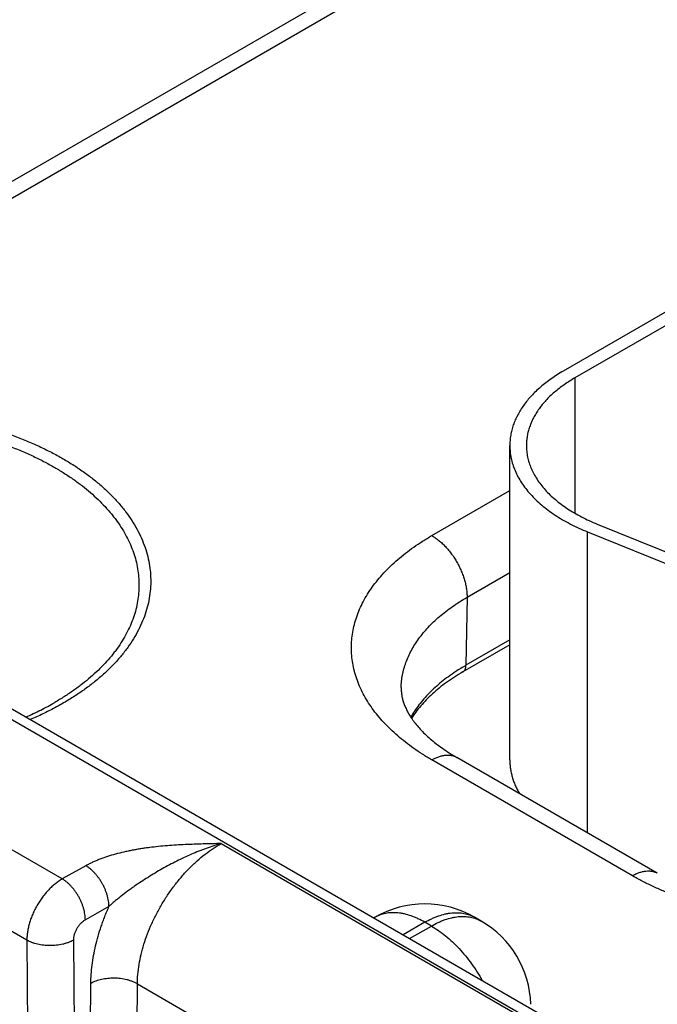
# Model space of a CAD drawing. Header units: inches. Extents: x 0 to 34, y 0 to 22.
# Tile 49 of 78: x 24.156 to 24.54, y 16.128 to 16.722. Entities that reach past the tile are written whole.
import ezdxf

# ---------------------------------------------------------------- set-up
doc = ezdxf.new("R2010")
doc.units = ezdxf.units.IN
doc.header["$LTSCALE"] = 1.87
doc.header["$MEASUREMENT"] = 0
doc.layers.get('0').update_dxf_attribs({"linetype": 'CONTINUOUS'})

msp = doc.modelspace()

# ---------------------------------------------------------------- linework, layer by layer
at = {"color": 7, "linetype": 'CONTINUOUS'}
for p, q in [((22.19974, 17.42631), (24.79498, 15.92786)), ((22.20925, 17.42726), (24.80448, 15.9288)), ((24.46616, 16.80612), (24.08644, 16.58687)), ((24.48116, 16.80463), (24.10144, 16.58539)), ((24.81277, 16.7001), (24.48326, 16.50985)), ((24.81985, 16.69602), (24.49033, 16.50576)), ((24.49033, 16.50576), (24.49033, 16.42412)), ((24.45104, 16.27552), (24.45104, 16.46494)), ((24.40404, 16.41067), (24.45104, 16.43781)), ((24.50369, 16.41764), (24.61099, 16.37426)), ((24.49795, 16.23143), (24.49795, 16.41291)), ((24.49795, 16.41291), (24.60525, 16.36953)), ((24.42525, 16.3735), (24.45104, 16.38839)), ((24.42525, 16.3735), (24.42463, 16.33253)), ((24.45104, 16.34486), (24.42276, 16.32853)), ((24.45104, 16.34778), (24.42463, 16.33253)), ((24.18129, 16.20376), (24.00495, 16.30557)), ((24.52496, 16.20569), (24.40404, 16.27551)), ((24.53996, 16.20718), (24.41904, 16.27699)), ((24.15995, 16.16688), (23.98387, 16.26855)), ((24.27713, 16.22509), (24.69951, 15.98122)), ((24.1955, 16.21169), (24.18129, 16.20376)), ((24.2094, 16.18705), (24.19518, 16.17913)), ((24.36982, 16.18061), (24.36909, 16.18019)), ((24.39982, 16.17764), (24.38667, 16.17004)), ((24.40376, 16.17536), (24.39982, 16.17764)), ((24.43376, 16.17834), (24.42982, 16.18061)), ((24.3906, 16.16777), (24.40376, 16.17536)), ((24.15995, 16.16688), (24.16357, 15.69914)), ((24.18799, 16.16688), (24.1916, 15.69915)), ((24.19512, 15.70118), (24.19849, 16.14079)), ((24.22316, 15.70089), (24.22652, 16.1405)), ((24.22652, 16.1405), (24.63635, 15.90388))]:
    msp.add_line(p, q, dxfattribs=at)
for centre, radius, start, end in [((24.48625, 16.22574), 0.12329, 119.98732, 123.37614), ((24.39982, 16.12865), 0.06, 59.99835, 120.0016), ((24.40376, 16.12638), 0.06, 1.73192, 59.9984)]:
    msp.add_arc(centre, radius, start, end, dxfattribs=at)
for points, knots in [([(24.48326, 16.50985), (24.48201, 16.50912), (24.47955, 16.50764), (24.47603, 16.50528), (24.4727, 16.50282), (24.46959, 16.50027), (24.4667, 16.49764), (24.46403, 16.49493), (24.4616, 16.49214), (24.45941, 16.48929), (24.45746, 16.48638), (24.45576, 16.48342), (24.45431, 16.48041), (24.45312, 16.47736), (24.4522, 16.47428), (24.45153, 16.47118), (24.45113, 16.46806), (24.45104, 16.46598), (24.45104, 16.46494)], [0, 0, 0, 0, 0.075234, 0.14856, 0.219957, 0.28942, 0.356963, 0.422622, 0.486452, 0.548535, 0.608975, 0.667902, 0.725471, 0.781862, 0.83728, 0.891946, 0.946102, 1, 1, 1, 1]), ([(24.49033, 16.50576), (24.48919, 16.5051), (24.48696, 16.50375), (24.48375, 16.50161), (24.48073, 16.49938), (24.4779, 16.49706), (24.47527, 16.49467), (24.47285, 16.4922), (24.47064, 16.48967), (24.46865, 16.48708), (24.46687, 16.48443), (24.46533, 16.48174), (24.46402, 16.479), (24.46294, 16.47623), (24.46209, 16.47343), (24.46149, 16.47061), (24.46113, 16.46778), (24.46104, 16.46588), (24.46104, 16.46494)], [0, 0, 0, 0, 0.075234, 0.14856, 0.219957, 0.28942, 0.356963, 0.422622, 0.486452, 0.548535, 0.608975, 0.667902, 0.725471, 0.781862, 0.83728, 0.891946, 0.946102, 1, 1, 1, 1]), ([(23.90936, 16.44563), (23.91132, 16.44714), (23.91537, 16.45011), (23.92177, 16.4543), (23.92854, 16.45829), (23.93567, 16.46206), (23.94314, 16.46561), (23.95093, 16.46892), (23.95902, 16.47198), (23.96738, 16.4748), (23.97598, 16.47734), (23.98481, 16.47962), (23.99384, 16.48162), (24.00304, 16.48334), (24.01239, 16.48478), (24.02185, 16.48592), (24.03141, 16.48677), (24.04103, 16.48732), (24.0507, 16.48757), (24.06037, 16.48753), (24.07002, 16.48719), (24.07963, 16.48654), (24.08916, 16.48561), (24.09859, 16.48437), (24.1079, 16.48285), (24.11705, 16.48105), (24.12602, 16.47896), (24.13478, 16.4766), (24.14332, 16.47397), (24.15159, 16.47108), (24.15959, 16.46794), (24.16728, 16.46456), (24.17466, 16.46094), (24.1794, 16.45835), (24.18171, 16.45701)], [0, 0, 0, 0, 0.025974, 0.052711, 0.0802, 0.108424, 0.137356, 0.166966, 0.197217, 0.228068, 0.259473, 0.291382, 0.323742, 0.356497, 0.38959, 0.422959, 0.456543, 0.490279, 0.524101, 0.557947, 0.59175, 0.625446, 0.658971, 0.692263, 0.72526, 0.757901, 0.79013, 0.821892, 0.853134, 0.883807, 0.913868, 0.943276, 0.971997, 1, 1, 1, 1]), ([(23.91619, 16.44169), (23.91809, 16.44312), (23.92201, 16.44593), (23.92819, 16.44989), (23.93472, 16.45366), (23.94159, 16.45722), (23.94878, 16.46057), (23.95626, 16.46369), (23.96403, 16.46657), (23.97204, 16.46922), (23.98029, 16.47161), (23.98875, 16.47375), (23.99739, 16.47562), (24.00619, 16.47723), (24.01513, 16.47856), (24.02418, 16.47962), (24.03331, 16.4804), (24.04251, 16.48089), (24.05173, 16.48111), (24.06096, 16.48104), (24.07017, 16.48068), (24.07934, 16.48005), (24.08843, 16.47913), (24.09743, 16.47794), (24.10631, 16.47647), (24.11503, 16.47473), (24.12359, 16.47272), (24.13194, 16.47046), (24.14008, 16.46794), (24.14798, 16.46518), (24.1556, 16.46217), (24.16294, 16.45894), (24.16998, 16.45549), (24.17451, 16.45301), (24.17671, 16.45174)], [0, 0, 0, 0, 0.0261, 0.052955, 0.080555, 0.108878, 0.1379, 0.167589, 0.197907, 0.228813, 0.260261, 0.292202, 0.324583, 0.357348, 0.390441, 0.4238, 0.457366, 0.491074, 0.524863, 0.558667, 0.592424, 0.62607, 0.659541, 0.692776, 0.725714, 0.758297, 0.790467, 0.82217, 0.853356, 0.883977, 0.913988, 0.943352, 0.972032, 1, 1, 1, 1]), ([(24.45104, 16.46494), (24.45104, 16.4643), (24.45108, 16.46303), (24.45123, 16.46112), (24.45147, 16.45922), (24.45194, 16.45669), (24.45277, 16.45352), (24.45415, 16.44979), (24.45592, 16.4461), (24.45807, 16.44249), (24.46059, 16.43897), (24.46347, 16.43553), (24.4667, 16.43221), (24.47026, 16.429), (24.47416, 16.42593), (24.47836, 16.42299), (24.48286, 16.4202), (24.48764, 16.41758), (24.49269, 16.41513), (24.49617, 16.41363), (24.49795, 16.41291)], [0, 0, 0, 0, 0.025681, 0.051408, 0.077226, 0.103182, 0.155659, 0.209187, 0.264062, 0.320539, 0.378832, 0.43911, 0.501498, 0.566082, 0.632907, 0.701986, 0.773297, 0.84679, 0.92239, 1, 1, 1, 1]), ([(24.46104, 16.46494), (24.46104, 16.46378), (24.46117, 16.46146), (24.46171, 16.458), (24.46261, 16.45456), (24.46387, 16.45116), (24.46548, 16.44782), (24.46743, 16.44453), (24.46972, 16.44133), (24.47234, 16.43821), (24.47527, 16.43518), (24.47852, 16.43227), (24.48206, 16.42947), (24.48588, 16.4268), (24.48997, 16.42427), (24.49432, 16.42189), (24.4989, 16.41966), (24.50207, 16.41829), (24.50369, 16.41764)], [0, 0, 0, 0, 0.051392, 0.103151, 0.15563, 0.20916, 0.264037, 0.320516, 0.378811, 0.43909, 0.501481, 0.566067, 0.632895, 0.701976, 0.773289, 0.846785, 0.922387, 1, 1, 1, 1]), ([(24.18171, 16.45701), (24.18396, 16.45572), (24.18834, 16.45305), (24.19462, 16.4488), (24.20049, 16.44436), (24.20594, 16.43974), (24.21096, 16.43497), (24.21553, 16.43004), (24.21963, 16.42497), (24.22326, 16.41979), (24.22641, 16.41449), (24.22906, 16.40911), (24.2312, 16.40365), (24.23284, 16.39813), (24.23396, 16.39256), (24.23456, 16.38697), (24.23464, 16.38136), (24.2342, 16.37576), (24.23323, 16.37018), (24.23175, 16.36465), (24.22976, 16.35917), (24.22726, 16.35376), (24.22427, 16.34843), (24.22139, 16.34412), (24.21885, 16.34072), (24.21611, 16.33731), (24.21239, 16.33314), (24.20751, 16.32831), (24.20219, 16.32365), (24.19644, 16.31915), (24.19029, 16.31484), (24.18374, 16.31073), (24.17682, 16.30683), (24.16956, 16.30314), (24.16455, 16.30086), (24.16199, 16.29976)], [0, 0, 0, 0, 0.036763, 0.072506, 0.107217, 0.140896, 0.173555, 0.20522, 0.23593, 0.265741, 0.294725, 0.322968, 0.350573, 0.37766, 0.404359, 0.430811, 0.457165, 0.483571, 0.51018, 0.537134, 0.56457, 0.592608, 0.621356, 0.650908, 0.666012, 0.681344, 0.712714, 0.745068, 0.778436, 0.812834, 0.848264, 0.88472, 0.922182, 0.960621, 1, 1, 1, 1]), ([(24.17671, 16.45174), (24.17869, 16.45059), (24.18256, 16.44825), (24.18812, 16.44453), (24.19337, 16.44066), (24.19827, 16.43664), (24.20284, 16.43249), (24.20704, 16.42821), (24.21026, 16.42452), (24.21264, 16.42152), (24.21486, 16.41853), (24.21741, 16.41473), (24.22008, 16.41006), (24.22236, 16.40531), (24.22424, 16.40051), (24.2257, 16.39565), (24.22674, 16.39076), (24.22737, 16.38584), (24.22758, 16.38092), (24.22737, 16.37599), (24.22674, 16.37107), (24.2257, 16.36618), (24.22423, 16.36133), (24.22236, 16.35652), (24.22008, 16.35178), (24.2174, 16.3471), (24.21486, 16.3433), (24.21263, 16.34031), (24.21025, 16.33731), (24.20703, 16.33363), (24.20283, 16.32935), (24.19827, 16.3252), (24.19336, 16.32118), (24.18811, 16.31731), (24.18255, 16.31359), (24.17868, 16.31124), (24.1767, 16.3101)], [0, 0, 0, 0, 0.037616, 0.074278, 0.109976, 0.144706, 0.178477, 0.211305, 0.24322, 0.258848, 0.274264, 0.304483, 0.333945, 0.362729, 0.390923, 0.418631, 0.445963, 0.473041, 0.499989, 0.526937, 0.554015, 0.581348, 0.609057, 0.637252, 0.666037, 0.695501, 0.725721, 0.741138, 0.756767, 0.788683, 0.821513, 0.855286, 0.890019, 0.925718, 0.962382, 1, 1, 1, 1]), ([(24.40404, 16.27551), (24.40215, 16.2766), (24.39846, 16.27883), (24.39315, 16.28238), (24.38815, 16.28608), (24.38347, 16.28991), (24.37911, 16.29388), (24.3751, 16.29796), (24.37144, 16.30215), (24.36814, 16.30644), (24.36521, 16.31082), (24.36265, 16.31528), (24.36048, 16.31981), (24.35869, 16.32439), (24.35729, 16.32903), (24.3563, 16.33369), (24.35569, 16.33838), (24.35549, 16.34309), (24.35569, 16.34779), (24.3563, 16.35248), (24.35729, 16.35715), (24.35869, 16.36178), (24.36048, 16.36637), (24.36265, 16.37089), (24.36521, 16.37535), (24.36814, 16.37973), (24.37144, 16.38403), (24.3751, 16.38822), (24.37911, 16.3923), (24.38347, 16.39626), (24.38815, 16.40009), (24.39315, 16.40379), (24.39846, 16.40734), (24.40215, 16.40958), (24.40404, 16.41067)], [0, 0, 0, 0, 0.037617, 0.07428, 0.109978, 0.14471, 0.178482, 0.211311, 0.243226, 0.274268, 0.304487, 0.333951, 0.362735, 0.390931, 0.41864, 0.445973, 0.473051, 0.5, 0.526949, 0.554027, 0.58136, 0.609069, 0.637265, 0.666049, 0.695513, 0.725732, 0.756774, 0.788689, 0.821518, 0.85529, 0.890022, 0.92572, 0.962383, 1, 1, 1, 1]), ([(24.40404, 16.41067), (24.40476, 16.41025), (24.40619, 16.40934), (24.40827, 16.40777), (24.41031, 16.406), (24.41228, 16.40403), (24.41418, 16.40188), (24.41597, 16.39959), (24.41765, 16.39716), (24.4192, 16.39462), (24.42059, 16.392), (24.42183, 16.38932), (24.42289, 16.38662), (24.42377, 16.38391), (24.42445, 16.38122), (24.42494, 16.37858), (24.42522, 16.37601), (24.42527, 16.37432), (24.42525, 16.3735)], [0, 0, 0, 0, 0.055934, 0.1144, 0.175151, 0.237883, 0.302243, 0.367845, 0.434277, 0.501107, 0.567898, 0.634214, 0.699626, 0.763726, 0.826132, 0.886499, 0.944534, 1, 1, 1, 1]), ([(24.38557, 16.31913), (24.38559, 16.32039), (24.38575, 16.32292), (24.38631, 16.3267), (24.38718, 16.33045), (24.38837, 16.33418), (24.38987, 16.33787), (24.39167, 16.34151), (24.39378, 16.34509), (24.39618, 16.34862), (24.39887, 16.35206), (24.40185, 16.35543), (24.40511, 16.35872), (24.40864, 16.3619), (24.41243, 16.36499), (24.41647, 16.36796), (24.42075, 16.37082), (24.42373, 16.37262), (24.42525, 16.3735)], [0, 0, 0, 0, 0.053818, 0.107949, 0.162634, 0.218103, 0.274568, 0.332222, 0.391235, 0.451754, 0.5139, 0.577773, 0.643448, 0.710977, 0.780392, 0.851708, 0.924918, 1, 1, 1, 1]), ([(24.42276, 16.32853), (24.42291, 16.32861), (24.42318, 16.3288), (24.42355, 16.32916), (24.42387, 16.32959), (24.42414, 16.33007), (24.42435, 16.33062), (24.4245, 16.33121), (24.4246, 16.33185), (24.42462, 16.3323), (24.42463, 16.33253)], [0, 0, 0, 0, 0.108527, 0.219013, 0.333245, 0.452714, 0.578548, 0.711496, 0.851951, 1, 1, 1, 1]), ([(24.41842, 16.3287), (24.41693, 16.32771), (24.41403, 16.3257), (24.40989, 16.32252), (24.40604, 16.31922), (24.40248, 16.31581), (24.39922, 16.3123), (24.39627, 16.30869), (24.39364, 16.30501), (24.39208, 16.30247), (24.39136, 16.3012)], [0, 0, 0, 0, 0.137805, 0.271832, 0.402087, 0.528617, 0.651511, 0.770906, 0.88699, 1, 1, 1, 1]), ([(24.42276, 16.32853), (24.42103, 16.32753), (24.41768, 16.32549), (24.41289, 16.32223), (24.40845, 16.31885), (24.40436, 16.31535), (24.40065, 16.31177), (24.39732, 16.3081), (24.39437, 16.30437), (24.39263, 16.3018), (24.39183, 16.30052)], [0, 0, 0, 0, 0.142193, 0.279584, 0.41205, 0.539514, 0.661957, 0.779423, 0.892034, 1, 1, 1, 1]), ([(24.38557, 16.31913), (24.38555, 16.3184), (24.38558, 16.3173), (24.3857, 16.31583), (24.3859, 16.31433), (24.38628, 16.31241), (24.38684, 16.31047), (24.3874, 16.30888), (24.38807, 16.3072), (24.38909, 16.30503), (24.39058, 16.30237), (24.3924, 16.29963), (24.39454, 16.29682), (24.39703, 16.29396), (24.39986, 16.29107), (24.40304, 16.28817), (24.40656, 16.28528), (24.41042, 16.28244), (24.4146, 16.27964), (24.41753, 16.27787), (24.41904, 16.27699)], [0, 0, 0, 0, 0.038951, 0.058652, 0.078609, 0.119768, 0.163251, 0.186083, 0.209742, 0.259785, 0.31382, 0.372152, 0.434971, 0.502371, 0.574364, 0.6509, 0.73188, 0.817168, 0.906602, 1, 1, 1, 1]), ([(24.15929, 16.30133), (24.16232, 16.30266), (24.16821, 16.30542), (24.17393, 16.3085), (24.1767, 16.3101)], [0, 0, 0, 0, 0.508887, 1, 1, 1, 1]), ([(24.40404, 16.27551), (24.40472, 16.2759), (24.40607, 16.2766), (24.40813, 16.27745), (24.41015, 16.27804), (24.41212, 16.27837), (24.41372, 16.27842), (24.41494, 16.27833), (24.41583, 16.27819), (24.41668, 16.27799), (24.4175, 16.27773), (24.41829, 16.2774), (24.4188, 16.27713), (24.41904, 16.27699)], [0, 0, 0, 0, 0.148569, 0.289427, 0.422615, 0.548501, 0.667827, 0.72541, 0.781814, 0.837244, 0.891923, 0.946091, 1, 1, 1, 1]), ([(24.45104, 16.27552), (24.45104, 16.27465), (24.45111, 16.27292), (24.45138, 16.27033), (24.45184, 16.26774), (24.45248, 16.26517), (24.4533, 16.26262), (24.45431, 16.26009), (24.45549, 16.25759), (24.45638, 16.25595), (24.45686, 16.25514)], [0, 0, 0, 0, 0.12098, 0.242361, 0.364539, 0.487895, 0.612793, 0.739573, 0.868547, 1, 1, 1, 1]), ([(24.27713, 16.22509), (24.27532, 16.22505), (24.2717, 16.22497), (24.26628, 16.22484), (24.26086, 16.22466), (24.25544, 16.22444), (24.25004, 16.22415), (24.24465, 16.22377), (24.23929, 16.22329), (24.23484, 16.22279), (24.23131, 16.22231), (24.22868, 16.22193), (24.22607, 16.2215), (24.22348, 16.22103), (24.22091, 16.22052), (24.21754, 16.21978), (24.21341, 16.21875), (24.2086, 16.21732), (24.20472, 16.21594), (24.20174, 16.21473), (24.19959, 16.21378), (24.19751, 16.21277), (24.19616, 16.21206), (24.1955, 16.21169)], [0, 0, 0, 0, 0.065012, 0.130014, 0.194993, 0.259926, 0.32478, 0.389504, 0.454027, 0.518257, 0.550226, 0.582073, 0.613778, 0.645318, 0.67667, 0.707808, 0.769315, 0.829584, 0.888328, 0.917035, 0.945243, 0.972911, 1, 1, 1, 1]), ([(24.27713, 16.22509), (24.27408, 16.22423), (24.26954, 16.22275), (24.26356, 16.22048), (24.25908, 16.21862), (24.25463, 16.21661), (24.25021, 16.21446), (24.24583, 16.21219), (24.24149, 16.20981), (24.23719, 16.20731), (24.23295, 16.20472), (24.22877, 16.20203), (24.22534, 16.19971), (24.22264, 16.1978), (24.21997, 16.19587), (24.21736, 16.19388), (24.21481, 16.19184), (24.21295, 16.19028), (24.21114, 16.18869), (24.20997, 16.1876), (24.2094, 16.18705)], [0, 0, 0, 0, 0.121355, 0.182864, 0.244854, 0.307266, 0.370038, 0.433101, 0.496388, 0.55983, 0.623357, 0.686893, 0.750351, 0.782016, 0.813612, 0.876499, 0.907729, 0.938758, 0.969537, 1, 1, 1, 1]), ([(24.22652, 16.1405), (24.22654, 16.14241), (24.22674, 16.14632), (24.22751, 16.15225), (24.22875, 16.15832), (24.23045, 16.16449), (24.23259, 16.17069), (24.23516, 16.17686), (24.23812, 16.18295), (24.24145, 16.1889), (24.24511, 16.19465), (24.24908, 16.20014), (24.25332, 16.20533), (24.25778, 16.21017), (24.26242, 16.21461), (24.26721, 16.2186), (24.27209, 16.22212), (24.27544, 16.22416), (24.27713, 16.22509)], [0, 0, 0, 0, 0.055899, 0.114223, 0.174747, 0.237188, 0.301221, 0.366485, 0.432594, 0.499145, 0.565724, 0.631921, 0.697331, 0.761564, 0.824255, 0.885075, 0.943735, 1, 1, 1, 1]), ([(24.2094, 16.18705), (24.2094, 16.1876), (24.20935, 16.18872), (24.20915, 16.19042), (24.20881, 16.19217), (24.20835, 16.19395), (24.20777, 16.19575), (24.20707, 16.19754), (24.20626, 16.19931), (24.20534, 16.20104), (24.20434, 16.20272), (24.20324, 16.20433), (24.20208, 16.20585), (24.20085, 16.20727), (24.19956, 16.20857), (24.19824, 16.20976), (24.1969, 16.2108), (24.19597, 16.21141), (24.1955, 16.21169)], [0, 0, 0, 0, 0.055931, 0.1144, 0.175155, 0.237889, 0.302248, 0.367844, 0.434267, 0.501087, 0.56787, 0.634179, 0.69959, 0.763693, 0.826107, 0.886487, 0.944531, 1, 1, 1, 1]), ([(24.52496, 16.20569), (24.52563, 16.20608), (24.52699, 16.20679), (24.52905, 16.20763), (24.53107, 16.20822), (24.53304, 16.20855), (24.53463, 16.20861), (24.53586, 16.20851), (24.53674, 16.20838), (24.53759, 16.20818), (24.53842, 16.20791), (24.53921, 16.20758), (24.53971, 16.20732), (24.53996, 16.20718)], [0, 0, 0, 0, 0.148569, 0.289427, 0.422615, 0.548501, 0.667827, 0.72541, 0.781814, 0.837244, 0.891923, 0.946091, 1, 1, 1, 1]), ([(24.18129, 16.20376), (24.18093, 16.20356), (24.18022, 16.20313), (24.17881, 16.2022), (24.17706, 16.2009), (24.17502, 16.19914), (24.17304, 16.19719), (24.17114, 16.19507), (24.16935, 16.1928), (24.16766, 16.19039), (24.16611, 16.18788), (24.16471, 16.18528), (24.16346, 16.18263), (24.16239, 16.17994), (24.1615, 16.17724), (24.1608, 16.17457), (24.1603, 16.17194), (24.16006, 16.16979), (24.15996, 16.16811), (24.15995, 16.16728), (24.15995, 16.16688)], [0, 0, 0, 0, 0.027687, 0.056023, 0.114526, 0.175278, 0.23798, 0.302288, 0.367821, 0.434173, 0.500922, 0.56764, 0.633896, 0.69927, 0.76336, 0.825791, 0.886224, 0.944367, 0.972511, 1, 1, 1, 1]), ([(24.19518, 16.17913), (24.19518, 16.17967), (24.19513, 16.18079), (24.19493, 16.1825), (24.1946, 16.18425), (24.19414, 16.18603), (24.19356, 16.18782), (24.19285, 16.18961), (24.19204, 16.19138), (24.19113, 16.19311), (24.19012, 16.19479), (24.18903, 16.1964), (24.18786, 16.19792), (24.18663, 16.19934), (24.18535, 16.20065), (24.18403, 16.20183), (24.18268, 16.20287), (24.18175, 16.20348), (24.18129, 16.20376)], [0, 0, 0, 0, 0.055931, 0.1144, 0.175156, 0.237889, 0.302248, 0.367845, 0.434267, 0.501087, 0.56787, 0.634179, 0.69959, 0.763693, 0.826108, 0.886487, 0.944531, 1, 1, 1, 1]), ([(24.75905, 16.20569), (24.75711, 16.20457), (24.75314, 16.20239), (24.74699, 16.19933), (24.74058, 16.19645), (24.73394, 16.19375), (24.72708, 16.19124), (24.72001, 16.18893), (24.71275, 16.18682), (24.70533, 16.18493), (24.69775, 16.18324), (24.69004, 16.18177), (24.68221, 16.18052), (24.67428, 16.17949), (24.66628, 16.17869), (24.65552, 16.17793), (24.642, 16.17754), (24.62849, 16.17793), (24.61773, 16.17869), (24.60972, 16.17949), (24.6018, 16.18052), (24.59397, 16.18177), (24.58626, 16.18324), (24.57868, 16.18493), (24.57126, 16.18682), (24.564, 16.18893), (24.55693, 16.19124), (24.55007, 16.19375), (24.54343, 16.19645), (24.53702, 16.19933), (24.53087, 16.20239), (24.5269, 16.20457), (24.52496, 16.20569)], [0, 0, 0, 0, 0.027597, 0.055844, 0.084717, 0.114188, 0.144225, 0.174793, 0.205853, 0.237364, 0.269281, 0.301559, 0.334149, 0.367002, 0.400067, 0.433291, 0.5, 0.566709, 0.599933, 0.632998, 0.665851, 0.698441, 0.730719, 0.762636, 0.794147, 0.825207, 0.855775, 0.885812, 0.915283, 0.944156, 0.972403, 1, 1, 1, 1]), ([(24.19849, 16.14079), (24.1985, 16.1426), (24.19865, 16.14629), (24.1992, 16.15189), (24.2001, 16.15762), (24.20132, 16.16344), (24.20286, 16.16933), (24.20441, 16.17425), (24.2058, 16.17819), (24.20692, 16.18115), (24.20812, 16.18411), (24.20896, 16.18607), (24.2094, 16.18705)], [0, 0, 0, 0, 0.113799, 0.231376, 0.3525, 0.476886, 0.604208, 0.7341, 0.799891, 0.866174, 0.932896, 1, 1, 1, 1]), ([(24.39982, 16.17764), (24.39847, 16.17842), (24.39641, 16.17949), (24.39362, 16.18071), (24.39092, 16.18173), (24.38822, 16.18252), (24.38555, 16.18304), (24.3836, 16.1833), (24.3817, 16.18343), (24.37983, 16.18342), (24.37802, 16.18329), (24.37625, 16.18302), (24.37455, 16.18261), (24.3729, 16.18208), (24.37132, 16.18142), (24.37031, 16.18089), (24.36982, 16.18061)], [0, 0, 0, 0, 0.148542, 0.219948, 0.28942, 0.422584, 0.486421, 0.548509, 0.608954, 0.667885, 0.725458, 0.781853, 0.837273, 0.891942, 0.9461, 1, 1, 1, 1]), ([(24.39982, 16.17764), (24.40117, 16.17842), (24.40323, 16.17949), (24.40602, 16.18071), (24.40872, 16.18173), (24.41142, 16.18252), (24.41409, 16.18304), (24.41604, 16.1833), (24.41794, 16.18343), (24.41981, 16.18342), (24.42162, 16.18329), (24.42339, 16.18302), (24.42509, 16.18261), (24.42674, 16.18208), (24.42832, 16.18142), (24.42933, 16.18089), (24.42982, 16.18061)], [0, 0, 0, 0, 0.148542, 0.219948, 0.28942, 0.422584, 0.486421, 0.548509, 0.608954, 0.667885, 0.725458, 0.781853, 0.837273, 0.891942, 0.9461, 1, 1, 1, 1]), ([(24.19518, 16.17913), (24.19494, 16.17899), (24.19446, 16.17869), (24.19351, 16.178), (24.1926, 16.17718), (24.19176, 16.17625), (24.19116, 16.1755), (24.19059, 16.1747), (24.19006, 16.17387), (24.18959, 16.173), (24.18917, 16.17212), (24.18881, 16.17123), (24.18851, 16.17033), (24.18827, 16.16944), (24.18813, 16.16871), (24.18805, 16.16813), (24.18801, 16.1677), (24.18799, 16.16729), (24.18799, 16.16701), (24.18799, 16.16688)], [0, 0, 0, 0, 0.056258, 0.114959, 0.238601, 0.302972, 0.368527, 0.43487, 0.501581, 0.568235, 0.634406, 0.699684, 0.763676, 0.826005, 0.886345, 0.915683, 0.944419, 0.972534, 1, 1, 1, 1]), ([(24.40376, 16.17536), (24.40511, 16.17615), (24.40716, 16.17722), (24.40996, 16.17844), (24.41265, 16.17946), (24.41535, 16.18024), (24.41803, 16.18077), (24.41997, 16.18103), (24.42188, 16.18116), (24.42374, 16.18115), (24.42556, 16.18101), (24.42732, 16.18074), (24.42903, 16.18034), (24.43068, 16.17981), (24.43226, 16.17915), (24.43327, 16.17862), (24.43376, 16.17834)], [0, 0, 0, 0, 0.148542, 0.219948, 0.28942, 0.422584, 0.486421, 0.548509, 0.608954, 0.667885, 0.725458, 0.781853, 0.837273, 0.891942, 0.9461, 1, 1, 1, 1]), ([(24.40376, 16.17536), (24.40522, 16.17452), (24.40814, 16.17265), (24.41238, 16.16945), (24.41652, 16.16581), (24.42054, 16.16177), (24.42438, 16.15737), (24.42802, 16.15266), (24.43141, 16.14768), (24.43348, 16.14422), (24.43446, 16.14245)], [0, 0, 0, 0, 0.111529, 0.228192, 0.349474, 0.474739, 0.603255, 0.734216, 0.866762, 1, 1, 1, 1]), ([(24.18799, 16.16688), (24.18751, 16.16661), (24.18652, 16.1661), (24.18494, 16.16543), (24.18326, 16.16486), (24.1815, 16.16438), (24.17966, 16.16401), (24.17778, 16.16374), (24.17586, 16.16358), (24.17392, 16.16352), (24.17199, 16.16358), (24.17007, 16.16374), (24.16819, 16.16401), (24.16637, 16.16438), (24.16462, 16.16486), (24.16296, 16.16543), (24.1614, 16.1661), (24.16042, 16.16661), (24.15995, 16.16688)], [0, 0, 0, 0, 0.056387, 0.115175, 0.17612, 0.238927, 0.30326, 0.36875, 0.435005, 0.501617, 0.568173, 0.634259, 0.699472, 0.763426, 0.825759, 0.886144, 0.9443, 1, 1, 1, 1]), ([(24.22652, 16.1405), (24.22605, 16.14077), (24.22507, 16.14129), (24.22351, 16.14195), (24.22185, 16.14253), (24.2201, 16.14302), (24.21828, 16.14341), (24.2164, 16.14369), (24.21449, 16.14387), (24.21255, 16.14395), (24.21062, 16.14391), (24.2087, 16.14377), (24.20681, 16.14352), (24.20498, 16.14317), (24.20322, 16.14272), (24.20154, 16.14218), (24.19996, 16.14154), (24.19896, 16.14105), (24.19849, 16.14079)], [0, 0, 0, 0, 0.055795, 0.11408, 0.174617, 0.237111, 0.301226, 0.366589, 0.432804, 0.49946, 0.566134, 0.632405, 0.697861, 0.762102, 0.824755, 0.885479, 0.943975, 1, 1, 1, 1])]:
    msp.add_open_spline(points, degree=3, knots=knots, dxfattribs=at)

doc.saveas('drawing.dxf')
